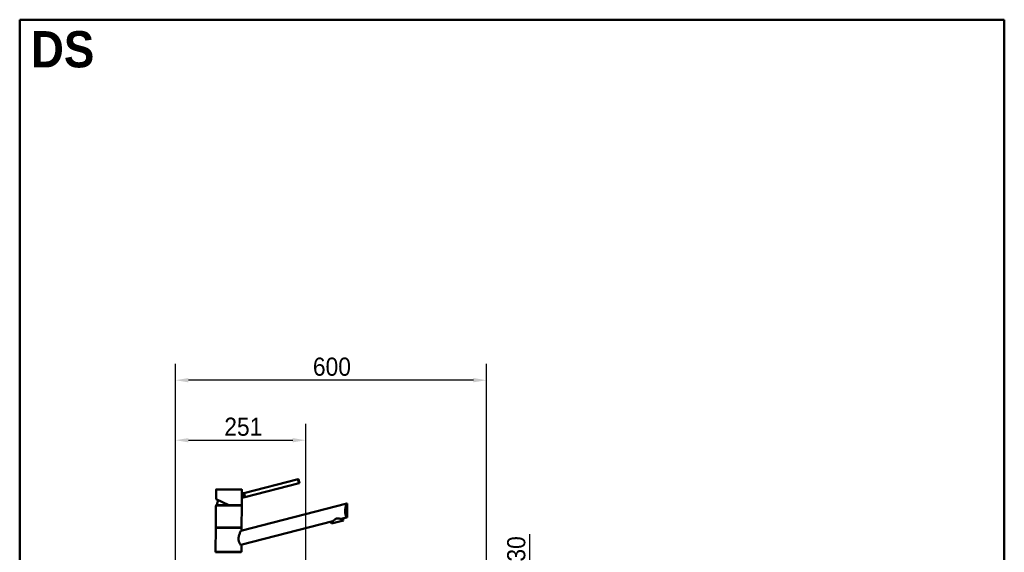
# Model space of a CAD drawing. Header units: millimetres. Extents: x 100 to 2000, y 93 to 2870.
# Tile 33 of 33: x 100 to 2000, y 1842 to 2870. Entities that reach past the tile are written whole.
import ezdxf

# ---------------------------------------------------------------- set-up
doc = ezdxf.new("R2010")
doc.units = ezdxf.units.MM
doc.header["$LTSCALE"] = 10
for name, color, linetype, lineweight in [('Dimensions(ISO)', 7, 'Continuous', 25), ('Sketch Geometry(ISO)', 7, 'Continuous', 50), ('Symbols(ISO)', 7, 'Continuous', 25), ('Visible Edges(ISO)', 7, 'Continuous', 50), ('Visible Tangent Edges(ISO)', 7, 'Continuous', 25)]:
    doc.layers.add(name, color=color, linetype=linetype, lineweight=lineweight)
doc.styles.add('Text_3.5mm', font='arial.ttf', dxfattribs={"width": 0.9})
doc.styles.add('Text_5.0mm', font='arial.ttf', dxfattribs={"width": 0.9})
doc.dimstyles.new('KS-STANDARD', dxfattribs={"dimscale": 10, "dimtxt": 3.5, "dimasz": 2.5, "dimexe": 3.175, "dimexo": 0, "dimgap": 0.8, "dimtad": 1, "dimdec": 1, "dimrnd": 1e-08, "dimtxsty": 'Text_3.5mm', "dimcen": 0.09, "dimdle": 10, "dimclrd": 7, "dimclre": 7, "dimclrt": 7, "dimadec": 0, "dimazin": 2, "dimtfac": 0.714286, "dimtdec": 4, "dimtmove": 0, "dimatfit": 3, "dimfxl": 0, "dimtolj": 1, "dimlwd": 25, "dimlwe": 25, "dimarcsym": 0})

# ---------------------------------------------------------------- blocks, each defined once
blk = doc.blocks.new('Borders Marketing Border')
at = {"layer": 'Sketch Geometry(ISO)'}
for p, q in [((10, 287), (200, 287)), ((10, 10), (10, 287)), ((200, 287), (200, 10)), ((200, 10), (10, 10))]:
    blk.add_line(p, q, dxfattribs=at)
blk = doc.blocks.new('*D6')
at = {"layer": 'Defpoints', "color": 0, "linetype": 'Continuous'}
for p in [(400.6, 2174.1), (400.6, 1766), (1000.6, 1766)]:
    blk.add_point(p, dxfattribs=at)
at = {"layer": 'Dimensions(ISO)', "color": 7, "linetype": 'Continuous', "lineweight": 25}
for p, q in [((400.6, 1766), (400.6, 2205.9)), ((1000.6, 1766), (1000.6, 2205.9)), ((975.6, 2174.1), (425.6, 2174.1))]:
    blk.add_line(p, q, dxfattribs=at)
at = {"layer": 'Dimensions(ISO)', "color": 7, "linetype": 'Continuous'}
for points in [[(425.6, 2178.3), (425.6, 2170), (400.6, 2174.1)], [(975.6, 2178.3), (975.6, 2170), (1000.6, 2174.1)]]:
    blk.add_solid(points, dxfattribs=at)
at = {"layer": 'Dimensions(ISO)', "color": 7, "linetype": 'Continuous', "lineweight": 25, "insert": (665.8, 2200), "char_height": 35, "attachment_point": 4, "style": 'Text_3.5mm'}
blk.add_mtext('\\A1;600', dxfattribs=at)
blk = doc.blocks.new('*D8')
at = {"layer": 'Defpoints', "color": 0, "linetype": 'Continuous'}
for p in [(1000.6, 1766), (1084.3, 1766), (1000.6, 1736)]:
    blk.add_point(p, dxfattribs=at)
at = {"layer": 'Dimensions(ISO)', "color": 7, "linetype": 'Continuous', "lineweight": 25}
for p, q in [((1084.3, 1791), (1084.3, 1877)), ((1000.6, 1766), (1116, 1766)), ((1084.3, 1736), (1084.3, 1766)), ((1000.6, 1736), (1116, 1736)), ((1084.3, 1711), (1084.3, 1686))]:
    blk.add_line(p, q, dxfattribs=at)
at = {"layer": 'Dimensions(ISO)', "color": 7, "linetype": 'Continuous'}
for points in [[(1080.1, 1791), (1088.4, 1791), (1084.3, 1766)], [(1080.1, 1711), (1088.4, 1711), (1084.3, 1736)]]:
    blk.add_solid(points, dxfattribs=at)
at = {"layer": 'Dimensions(ISO)', "color": 7, "linetype": 'Continuous', "lineweight": 25, "insert": (1058.4, 1824), "char_height": 35, "attachment_point": 4, "rotation": 90, "style": 'Text_3.5mm'}
blk.add_mtext('\\A1;30', dxfattribs=at)
blk = doc.blocks.new('*D11')
at = {"layer": 'Defpoints', "color": 0, "linetype": 'Continuous'}
for p in [(652, 2058.3), (400.6, 1766), (652, 1565.7)]:
    blk.add_point(p, dxfattribs=at)
at = {"layer": 'Dimensions(ISO)', "color": 7, "linetype": 'Continuous', "lineweight": 25}
for p, q in [((400.6, 1766), (400.6, 2090)), ((652, 1565.7), (652, 2090)), ((425.6, 2058.3), (627, 2058.3))]:
    blk.add_line(p, q, dxfattribs=at)
at = {"layer": 'Dimensions(ISO)', "color": 7, "linetype": 'Continuous'}
for points in [[(425.6, 2062.4), (425.6, 2054.1), (400.6, 2058.3)], [(627, 2062.4), (627, 2054.1), (652, 2058.3)]]:
    blk.add_solid(points, dxfattribs=at)
at = {"layer": 'Dimensions(ISO)', "color": 7, "linetype": 'Continuous', "lineweight": 25, "insert": (494.8, 2084.1), "char_height": 35, "attachment_point": 4, "style": 'Text_3.5mm'}
blk.add_mtext('\\A1;251', dxfattribs=at)

msp = doc.modelspace()

# ---------------------------------------------------------------- linework, layer by layer
at = {"layer": 'Visible Edges(ISO)'}
for p, q in [((637.31, 1983.14), (532.47, 1956.02)), ((638.14, 1983.35), (637.31, 1983.14)), ((640.14, 1975.61), (638.14, 1983.35)), ((478.82, 1948.61), (478.94, 1962.89)), ((479.44, 1963.38), (528.44, 1962.96)), ((528.87, 1955.09), (528.94, 1962.45)), ((639.32, 1975.39), (534.47, 1948.28)), ((639.32, 1975.39), (640.14, 1975.61)), ((503.68, 1933.17), (479.4, 1944.75)), ((528.68, 1933.45), (528.8, 1946.81)), ((533.65, 1948.07), (528.8, 1946.81)), ((531.64, 1955.81), (528.87, 1955.09)), ((532.47, 1956.02), (531.64, 1955.81)), ((533.65, 1948.07), (534.47, 1948.28)), ((478.31, 1890.89), (478.67, 1931.89)), ((478.92, 1932.39), (478.93, 1933.39)), ((478.92, 1932.39), (528.42, 1931.96)), ((478.93, 1933.39), (528.43, 1932.96)), ((526.72, 1883.12), (730.98, 1935.94)), ((528.31, 1890.46), (528.67, 1931.45)), ((528.42, 1931.96), (528.43, 1932.96)), ((732.05, 1936.22), (730.98, 1935.94)), ((731.81, 1909.22), (732.05, 1936.22)), ((704.11, 1902.05), (526.49, 1856.12)), ((701.61, 1897.27), (700.61, 1901.15)), ((701.61, 1897.27), (724.84, 1903.28)), ((730.74, 1908.94), (720.34, 1906.25)), ((724.84, 1903.28), (723.84, 1907.16)), ((730.74, 1908.94), (731.81, 1909.22)), ((477.9, 1843.89), (478.29, 1888.89)), ((478.55, 1889.39), (478.56, 1890.39)), ((478.55, 1889.39), (528.05, 1888.96)), ((478.56, 1890.39), (528.06, 1889.96)), ((528.05, 1888.96), (528.06, 1889.96)), ((528.25, 1883.51), (528.29, 1888.46)), ((478.14, 1842.39), (478.15, 1843.39)), ((478.15, 1843.39), (527.64, 1842.96)), ((527.9, 1843.46), (528.01, 1856.51)), ((478.14, 1842.39), (527.64, 1841.96)), ((527.64, 1841.96), (527.64, 1842.96))]:
    msp.add_line(p, q, dxfattribs=at)
for centre, radius, start, end in [((479.44, 1962.88), 0.5, 89.5, 179.5), ((528.44, 1962.46), 0.5, 359.5, 89.5), ((503.67, 1932.17), 23, 152.24169, 177.00809), ((479.17, 1931.89), 0.5, 89.5, 179.5), ((528.17, 1931.46), 0.5, 359.5, 89.5), ((528.18, 1933.46), 0.5, 269.5, 359.5), ((478.79, 1888.89), 0.5, 89.5, 179.5), ((478.81, 1890.89), 0.5, 179.5, 269.5), ((527.79, 1888.46), 0.5, 359.5, 89.5), ((527.81, 1890.46), 0.5, 269.5, 359.5), ((478.4, 1843.89), 0.5, 179.5, 269.5), ((527.4, 1843.46), 0.5, 269.5, 359.5), ((478.38, 1841.89), 0.5, 89.5, 179.5), ((527.38, 1841.46), 0.5, 359.5, 89.5)]:
    msp.add_arc(centre, radius, start, end, dxfattribs=at)
for points, knots in [([(639.32, 1975.39), (639.12, 1975.78), (638.91, 1976.21), (638.37, 1977.45), (638.07, 1978.31), (637.86, 1979.15), (637.64, 1979.98), (637.49, 1980.88), (637.35, 1982.22), (637.33, 1982.7), (637.31, 1983.14)], [-0.41237498, -0.41237498, -0.41237498, -0.41237498, -0.25836978, -0.25836978, 0, 0, 0, 0.25836978, 0.25836978, 0.41237498, 0.41237498, 0.41237498, 0.41237498]), ([(478.82, 1948.61), (478.81, 1948.6), (478.82, 1948.59), (478.82, 1948.57), (478.82, 1948.57), (478.82, 1948.56), (478.82, 1948.56), (478.82, 1948.55), (478.82, 1948.55), (478.82, 1948.54), (478.82, 1948.54), (478.82, 1948.51), (478.83, 1948.5), (478.84, 1948.41), (478.86, 1948.29), (478.91, 1947.96), (478.94, 1947.75), (479.01, 1947.25), (479.05, 1946.95), (479.11, 1946.3), (479.14, 1945.95), (479.16, 1945.42), (479.17, 1945.26), (479.18, 1945.1)], [2.82365718, 2.82365718, 2.82365718, 2.82365718, 2.82512074, 2.82512074, 2.82641559, 2.82641559, 2.82807947, 2.82807947, 2.83096484, 2.83096484, 2.83854281, 2.83854281, 2.89322965, 2.89322965, 3.01368556, 3.01368556, 3.13414147, 3.13414147, 3.25459738, 3.25459738, 3.37505329, 3.37505329, 3.42593674, 3.42593674, 3.42593674, 3.42593674]), ([(479.18, 1945.18), (479.18, 1945.18), (479.18, 1945.18), (479.17, 1945.12), (479.18, 1945.06), (479.21, 1944.94), (479.24, 1944.89), (479.31, 1944.81), (479.35, 1944.78), (479.4, 1944.75)], [-0.00032733, -0.00032733, -0.00032733, -0.00032733, 0, 0, 0.024151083, 0.024151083, 0.047945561, 0.047945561, 0.066796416, 0.066796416, 0.066796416, 0.066796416]), ([(528.51, 1950.87), (528.52, 1951.39), (528.54, 1951.95), (528.61, 1952.98), (528.66, 1953.46), (528.75, 1954.21), (528.79, 1954.54), (528.86, 1954.98), (528.87, 1955.09), (528.87, 1955.09)], [0, 0, 0, 0, 0.15685935, 0.15685935, 0.3137187, 0.3137187, 0.46693759, 0.46693759, 0.62015648, 0.62015648, 0.62015648, 0.62015648]), ([(528.8, 1946.81), (528.8, 1946.81), (528.79, 1946.91), (528.73, 1947.32), (528.69, 1947.62), (528.61, 1948.34), (528.57, 1948.8), (528.52, 1949.81), (528.51, 1950.36), (528.51, 1950.87)], [1.84920573, 1.84920573, 1.84920573, 1.84920573, 1.99963207, 1.99963207, 2.1500584, 2.1500584, 2.30407846, 2.30407846, 2.45809851, 2.45809851, 2.45809851, 2.45809851]), ([(531.64, 1955.81), (531.64, 1955.81), (531.69, 1955.72), (531.88, 1955.34), (532.01, 1955.06), (532.3, 1954.4), (532.47, 1953.98), (532.8, 1953.05), (532.96, 1952.54), (533.21, 1951.56), (533.32, 1951.04), (533.48, 1950.06), (533.54, 1949.61), (533.61, 1948.9), (533.62, 1948.59), (533.65, 1948.17), (533.65, 1948.07), (533.65, 1948.07)], [0.6048777, 0.6048777, 0.6048777, 0.6048777, 0.7560907, 0.7560907, 0.9073036, 0.9073036, 1.0585295, 1.0585295, 1.2097555, 1.2097555, 1.3609814, 1.3609814, 1.5122074, 1.5122074, 1.6634203, 1.6634203, 1.8146332, 1.8146332, 1.8146332, 1.8146332]), ([(532.47, 1956.02), (532.67, 1955.64), (532.88, 1955.21), (533.42, 1953.97), (533.72, 1953.1), (534.15, 1951.44), (534.3, 1950.54), (534.44, 1949.19), (534.46, 1948.72), (534.47, 1948.28)], [1.65377546, 1.65377546, 1.65377546, 1.65377546, 1.80778066, 1.80778066, 2.06615044, 2.06615044, 2.32452022, 2.32452022, 2.47852542, 2.47852542, 2.47852542, 2.47852542]), ([(503.68, 1933.17), (503.68, 1933.17), (503.68, 1933.18), (503.7, 1933.23), (503.7, 1933.27), (503.73, 1933.36), (503.74, 1933.41), (503.76, 1933.5), (503.77, 1933.53), (503.78, 1933.6), (503.79, 1933.63), (503.8, 1933.67), (503.8, 1933.67), (503.8, 1933.67)], [0, 0, 0, 0, 0.019098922, 0.019098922, 0.038444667, 0.038444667, 0.058263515, 0.058263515, 0.068803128, 0.068803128, 0.079357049, 0.079357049, 0.079680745, 0.079680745, 0.079680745, 0.079680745]), ([(730.74, 1908.94), (730.48, 1909.54), (730.19, 1910.26), (729.67, 1911.7), (729.42, 1912.43), (728.97, 1914.05), (728.75, 1914.93), (728.4, 1916.78), (728.26, 1917.76), (728.08, 1919.74), (728.04, 1920.74), (728.06, 1922.79), (728.13, 1923.89), (728.37, 1926.07), (728.54, 1927.15), (729.15, 1930.27), (729.7, 1932.17), (730.46, 1934.5), (730.73, 1935.27), (730.98, 1935.94)], [3.2501891, 3.2501891, 3.2501891, 3.2501891, 3.6064548, 3.6064548, 3.8978373, 3.8978373, 4.1892197, 4.1892197, 4.4806022, 4.4806022, 4.7719847, 4.7719847, 5.0942374, 5.0942374, 5.41649, 5.41649, 6.0609952, 6.0609952, 6.4024504, 6.4024504, 6.4024504, 6.4024504]), ([(704.11, 1902.05), (704.95, 1902.9), (706, 1903.9), (707.86, 1905.24), (708.54, 1905.67), (709.98, 1906.39), (710.74, 1906.68), (712.29, 1907.08), (713.1, 1907.19), (714.71, 1907.26), (715.51, 1907.22), (717.79, 1906.95), (719.19, 1906.59), (720.34, 1906.25)], [2.8662158, 2.8662158, 2.8662158, 2.8662158, 3.331781, 3.331781, 3.5724777, 3.5724777, 3.8131745, 3.8131745, 4.0538712, 4.0538712, 4.2945679, 4.2945679, 4.7601331, 4.7601331, 4.7601331, 4.7601331]), ([(526.49, 1856.12), (526.42, 1856.21), (526.36, 1856.31), (525.95, 1856.94), (525.58, 1857.54), (524.87, 1858.8), (524.5, 1859.49), (523.8, 1861.02), (523.47, 1861.87), (522.91, 1863.66), (522.68, 1864.61), (522.39, 1866.55), (522.32, 1867.54), (522.34, 1869.64), (522.45, 1870.78), (522.83, 1873.03), (523.11, 1874.14), (524.07, 1877.33), (524.89, 1879.27), (525.99, 1881.65), (526.37, 1882.43), (526.72, 1883.12)], [3.275317, 3.275317, 3.275317, 3.275317, 3.3361276, 3.3361276, 3.6465382, 3.6465382, 3.9373515, 3.9373515, 4.2281648, 4.2281648, 4.5189781, 4.5189781, 4.8097914, 4.8097914, 5.1476718, 5.1476718, 5.4855521, 5.4855521, 6.1613129, 6.1613129, 6.5078917, 6.5078917, 6.5078917, 6.5078917])]:
    msp.add_open_spline(points, degree=3, knots=knots, dxfattribs=at)
at = {"layer": 'Visible Tangent Edges(ISO)'}
for p, q in [((528.94, 1962.45), (478.94, 1962.89)), ((479.18, 1945.18), (503.8, 1933.67)), ((528.67, 1931.45), (478.67, 1931.89)), ((503.8, 1933.67), (528.68, 1933.45)), ((528.29, 1888.46), (478.29, 1888.89)), ((478.31, 1890.89), (528.31, 1890.46)), ((477.9, 1843.89), (527.9, 1843.46))]:
    msp.add_line(p, q, dxfattribs=at)
msp.add_open_spline([(479.18, 1945.18), (479.15, 1946.01), (479.08, 1946.78), (479, 1947.37), (478.94, 1947.85), (478.88, 1948.22), (478.85, 1948.42), (478.83, 1948.55), (478.82, 1948.61), (478.82, 1948.61)], degree=3, knots=[-3.41938088, -3.41938088, -3.41938088, -3.41938088, -3.16436739, -3.16436739, -3.16436739, -2.9528356, -2.9528356, -2.9528356, -2.82365718, -2.82365718, -2.82365718, -2.82365718], dxfattribs=at)

# ---------------------------------------------------------------- block references
at = {"xscale": 10, "yscale": 10, "zscale": 10}
msp.add_blockref('Borders Marketing Border', (0, 0), dxfattribs=at)

# ---------------------------------------------------------------- texts
at = {"layer": 'Symbols(ISO)', "color": 7, "insert": (121.74, 2812.41), "char_height": 70, "width": 122.2332, "attachment_point": 4, "style": 'Text_5.0mm'}
msp.add_mtext('\\fArial|b1|i0;{\\H70.0000;DS}', dxfattribs=at)

# ---------------------------------------------------------------- dimensions: what is measured, and where the dimension line sits
at = {"layer": 'Dimensions(ISO)', "color": 7, "linetype": 'Continuous', "lineweight": 25}
dim = msp.add_linear_dim(base=(400.64, 2174.13), p1=(1000.64, 1766), p2=(400.64, 1766), dimstyle='KS-STANDARD', override={"dimgap": 0.8, "dimdec": 1, "dimtol": 0, "dimlim": 0, "dimtp": 0, "dimtm": 0, "dimtdec": 4, "dimtofl": 0, "dimatfit": 1}, dxfattribs=at)
dim.commit()
dim.dimension.update_dxf_attribs({"geometry": '*D6', "text_midpoint": (700.64, 2174.13), "dimtype": 160})
for base, p1, p2, angle, override, picture, middle in [((652.04, 2058.28), (400.64, 1766), (652.04, 1565.66), 180, {"dimgap": 0.8, "dimdec": 0, "dimtol": 0, "dimlim": 0, "dimtp": 0, "dimtm": 0, "dimtdec": 4, "dimtofl": 0, "dimatfit": 1}, '*D11', (526.84, 2058.28)), ((1084.26, 1766), (1000.64, 1736), (1000.64, 1766), 90, {"dimgap": 0.8, "dimdec": 1, "dimtol": 0, "dimlim": 0, "dimtp": 0, "dimtm": 0, "dimtdec": 4, "dimtofl": 1, "dimatfit": 1}, '*D8', (1084.26, 1846.49))]:
    dim = msp.add_linear_dim(base=base, p1=p1, p2=p2, angle=angle, dimstyle='KS-STANDARD', override=override, dxfattribs=at)
    dim.commit()
    dim.dimension.update_dxf_attribs({"geometry": picture, "text_midpoint": middle, "dimtype": 160})

doc.saveas('drawing.dxf')
